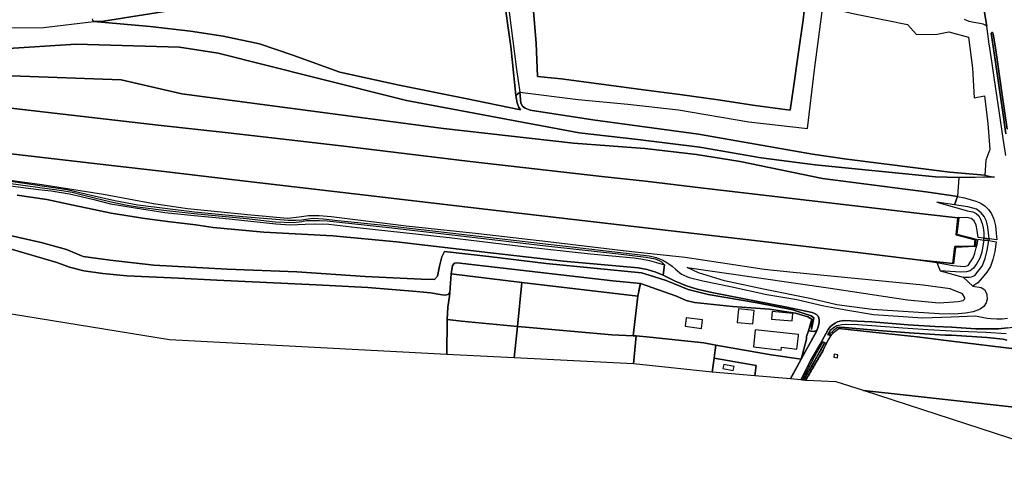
# Model space of a CAD drawing. Extents: x -26035517 to 31750492, y -9237385 to 8160032.
# Tile 3 of 256: x -24993862 to -24420780, y 3994363 to 4251746. Entities that reach past the tile are written whole.
import ezdxf

# ---------------------------------------------------------------- set-up
doc = ezdxf.new("R2010")
doc.units = 0
for name, pattern in [('CULTSCH', [3, 2, -1]), ('DOORGANG', [1000.1, 1000, -0.1]), ('TAL-VLAK', [1000.1, 1000, -0.1]), ('TERR_AFSCH', [1000.1, 1000, -0.1])]:
    doc.linetypes.add(name, pattern=pattern)
doc.layers.add('T-25', color=7, linetype='CONTINUOUS')

msp = doc.modelspace()

# ---------------------------------------------------------------- linework, layer by layer
at = {"layer": 'T-25'}
msp.add_polyline3d([(-24712423, 4267848, 4470), (-24708025, 4236104, 4578), (-24705543, 4211617, 4659), (-24705151, 4207680, 4686), (-24704365, 4203359, 4716), (-24703403, 4200773, 4707), (-24702278, 4199241, 4722), (-24734481, 4206014, 4638), (-24773001, 4213764, 4695), (-24807497, 4221296, 4683), (-24834893, 4231178, 4728), (-24854358, 4237737, 4386), (-24875438, 4242258, 4674), (-24894393, 4245037, 4680), (-24917989, 4247815, 4446), (-24950702, 4250769, 4262), (-24950702, 4250769, 4262), (-24944993, 4250951, 4368), (-24867806, 4263189, 4358)], dxfattribs=at)
at = {"layer": 'T-25', "color": 9}
for points in [[(-24710140, 4265415, 4083), (-24704707, 4222726, 4070), (-24702804, 4209705, 4134), (-24705151, 4207680, 4686), (-24705543, 4211617, 4659), (-24708025, 4236104, 4578), (-24712423, 4267848, 4470)], [(-24694788, 4256509, 3918), (-24693287, 4238074, 3874), (-24692510, 4218800, 3878), (-24678736, 4217357, 3818), (-24653867, 4214068, 3826), (-24630751, 4211000, 3773), (-24609542, 4208177, 3785), (-24587375, 4205158, 3773), (-24565727, 4201867, 3773), (-24545498, 4199223, 3983), (-24543683, 4211061, 3967), (-24540800, 4231535, 3987), (-24537880, 4251689, 3955), (-24536010, 4267076, 3939)], [(-24536010, 4267076, 3939), (-24537880, 4251689, 3955), (-24540800, 4231535, 3987), (-24543683, 4211061, 3967), (-24545498, 4199223, 3983), (-24565727, 4201867, 3773), (-24587375, 4205158, 3773), (-24609542, 4208177, 3785), (-24630751, 4211000, 3773), (-24653867, 4214068, 3826), (-24678736, 4217357, 3818), (-24692510, 4218800, 3878), (-24693287, 4238074, 3874), (-24694788, 4256509, 3918)], [(-24867806, 4263189, 4358), (-24944993, 4250951, 4368), (-24950702, 4250769, 4262), (-24950702, 4250769, 4262), (-24951299, 4251399, 4280), (-24951492, 4252162, 4283)], [(-24705151, 4207680, 4686), (-24702804, 4209705, 4134), (-24668847, 4205381, 3914), (-24639981, 4202536, 3781), (-24610424, 4199408, 3826), (-24569435, 4192287, 3818), (-24535341, 4188546, 4119), (-24531167, 4222665, 4052), (-24526787, 4256558, 4004), (-24522407, 4258364, 3987), (-24507976, 4255205, 3740), (-24488643, 4251346, 3627), (-24477042, 4248904, 3655), (-24471930, 4243088, 3801), (-24459859, 4243299, 4162), (-24453007, 4244778, 4373), (-24441702, 4241574, 4571), (-24439216, 4223617, 4523), (-24438290, 4206273, 4531), (-24432316, 4207512, 4725), (-24430285, 4191415, 4737), (-24429198, 4176362, 4600), (-24431556, 4170056, 4433), (-24432074, 4161379, 4243)], [(-24432636, 4258459, 4981), (-24431021, 4247765, 4936), (-24431021, 4247765, 4936), (-24431311, 4248183, 4948), (-24431952, 4248587, 4952), (-24433097, 4249087, 4908), (-24435057, 4249585, 4786), (-24438555, 4250157, 4697), (-24441249, 4250747, 4664), (-24442686, 4251235, 4587), (-24443904, 4251845, 4551)], [(-24419955, 4172713, 4959), (-24421471, 4182675, 4971), (-24423851, 4198774, 4956), (-24426537, 4216874, 4986), (-24428256, 4229013, 4965), (-24429699, 4238803, 4946), (-24430182, 4242233, 4940), (-24431021, 4247765, 4936), (-24432636, 4258459, 4981)], [(-24507976, 4255205, 3740), (-24488643, 4251346, 3627), (-24477042, 4248904, 3655), (-24471930, 4243088, 3801), (-24459859, 4243299, 4162), (-24453007, 4244778, 4373), (-24441702, 4241574, 4571), (-24439216, 4223617, 4523), (-24438290, 4206273, 4531), (-24432316, 4207512, 4725), (-24430285, 4191415, 4737), (-24429198, 4176362, 4600), (-24431556, 4170056, 4433), (-24432074, 4161379, 4243), (-24452470, 4163170, 3898), (-24512506, 4170565, 3785), (-24532345, 4173538, 4029), (-24598687, 4185112, 3984), (-24660357, 4193609, 3945), (-24696674, 4199213, 3933), (-24699740, 4200254, 3960), (-24701287, 4201479, 3990), (-24702138, 4203118, 3993), (-24702804, 4209705, 4134), (-24702804, 4209705, 4134), (-24668847, 4205381, 3914), (-24639981, 4202536, 3781), (-24610424, 4199408, 3826), (-24569435, 4192287, 3818), (-24535341, 4188546, 4119), (-24531167, 4222665, 4052), (-24526787, 4256558, 4004)], [(-24998809, 4247001, 4508), (-24979955, 4247302, 4557), (-24950702, 4250769, 4262), (-24917989, 4247815, 4446), (-24894393, 4245037, 4680), (-24875438, 4242258, 4674), (-24854358, 4237737, 4386), (-24834893, 4231178, 4728), (-24807497, 4221296, 4683), (-24773001, 4213764, 4695), (-24734481, 4206014, 4638), (-24702278, 4199241, 4722), (-24703403, 4200773, 4707), (-24704365, 4203359, 4716), (-24705151, 4207680, 4686), (-24702804, 4209705, 4134), (-24702138, 4203118, 3993), (-24701287, 4201479, 3990), (-24699740, 4200254, 3960), (-24696674, 4199213, 3933), (-24660357, 4193609, 3945), (-24598687, 4185112, 3984), (-24532345, 4173538, 4029), (-24512506, 4170565, 3785), (-24452470, 4163170, 3898), (-24432074, 4161379, 4243), (-24426486, 4160188, 4681), (-24432856, 4160089, 4681), (-24437764, 4159941, 4746), (-24447154, 4160060, 4896), (-24460754, 4160426, 5163), (-24530891, 4167416, 5844), (-24562264, 4171472, 6864), (-24598074, 4177556, 7710), (-24633994, 4182029, 8229), (-24668180, 4186017, 8277), (-24768656, 4204821, 8256), (-24822037, 4218098, 8793), (-24878428, 4232237, 13170), (-24900873, 4235849, 10725), (-24961026, 4237548, 7973), (-25046199, 4232083, 8141)], [(-24998809, 4247001, 4508), (-24979955, 4247302, 4557), (-24950702, 4250769, 4262), (-24917989, 4247815, 4446), (-24894393, 4245037, 4680), (-24875438, 4242258, 4674), (-24854358, 4237737, 4386), (-24834893, 4231178, 4728), (-24807497, 4221296, 4683), (-24773001, 4213764, 4695), (-24734481, 4206014, 4638), (-24702278, 4199241, 4722), (-24703403, 4200773, 4707), (-24704365, 4203359, 4716), (-24705151, 4207680, 4686), (-24702804, 4209705, 4134), (-24702138, 4203118, 3993), (-24701287, 4201479, 3990), (-24699740, 4200254, 3960), (-24696674, 4199213, 3933), (-24660357, 4193609, 3945), (-24598687, 4185112, 3984), (-24532345, 4173538, 4029), (-24512506, 4170565, 3785), (-24452470, 4163170, 3898), (-24432074, 4161379, 4243), (-24426486, 4160188, 4681), (-24432856, 4160089, 4681), (-24437764, 4159941, 4746), (-24447154, 4160060, 4896), (-24460754, 4160426, 5163), (-24530891, 4167416, 5844), (-24562264, 4171472, 6864), (-24598074, 4177556, 7710), (-24633994, 4182029, 8229), (-24668180, 4186017, 8277), (-24768656, 4204821, 8256), (-24822037, 4218098, 8793), (-24878428, 4232237, 13170), (-24900873, 4235849, 10725), (-24961026, 4237548, 7973), (-25046199, 4232083, 8141)], [(-24419955, 4172713, 4959), (-24421471, 4182675, 4971), (-24423851, 4198774, 4956), (-24426537, 4216874, 4986), (-24428256, 4229013, 4965), (-24429699, 4238803, 4946), (-24430182, 4242233, 4940), (-24431021, 4247765, 4936), (-24431311, 4248183, 4948), (-24431952, 4248587, 4952), (-24433097, 4249087, 4908), (-24435057, 4249585, 4786), (-24438555, 4250157, 4697), (-24441249, 4250747, 4664), (-24442686, 4251235, 4587), (-24443904, 4251845, 4551)], [(-24419826, 4185406, 4998), (-24421834, 4199197, 4983), (-24423796, 4212317, 4989), (-24426189, 4228479, 5001), (-24428418, 4243856, 5004), (-24428240, 4244173, 5004), (-24427955, 4244265, 5016), (-24427632, 4244241, 5016), (-24427513, 4244126, 5043), (-24427391, 4243896, 5073), (-24427278, 4243550, 5115), (-24425762, 4234125, 5106), (-24422210, 4209465, 5043), (-24419038, 4188147, 5115)], [(-24419038, 4188147, 5115), (-24422210, 4209465, 5043), (-24425762, 4234125, 5106), (-24427278, 4243550, 5115), (-24427391, 4243896, 5073), (-24427513, 4244126, 5043), (-24427632, 4244241, 5016), (-24427955, 4244265, 5016), (-24428240, 4244173, 5004), (-24428418, 4243856, 5004), (-24426189, 4228479, 5001), (-24423796, 4212317, 4989), (-24421834, 4199197, 4983), (-24419826, 4185406, 4998)], [(-25046199, 4232083, 8141), (-24961026, 4237548, 7973), (-24900873, 4235849, 10725), (-24878428, 4232237, 13170), (-24822037, 4218098, 8793), (-24768656, 4204821, 8256), (-24668180, 4186017, 8277), (-24633994, 4182029, 8229), (-24598074, 4177556, 7710), (-24562264, 4171472, 6864), (-24530891, 4167416, 5844), (-24460754, 4160426, 5163), (-24447154, 4160060, 4896), (-24447154, 4160060, 4896), (-24448064, 4148994, 4794), (-24451720, 4149490, 4924), (-24466448, 4151594, 5281), (-24526616, 4159493, 5667), (-24574479, 4169383, 6816), (-24599995, 4173272, 7710), (-24630002, 4176843, 8229), (-24671544, 4179949, 8070), (-24747168, 4188563, 8103), (-24899556, 4208656, 6072), (-24934830, 4216736, 7907), (-24998597, 4219174, 8003)], [(-24998597, 4219174, 8003), (-24934830, 4216736, 7907), (-24899556, 4208656, 6072), (-24747168, 4188563, 8103), (-24671544, 4179949, 8070), (-24630002, 4176843, 8229), (-24599995, 4173272, 7710), (-24574479, 4169383, 6816), (-24526616, 4159493, 5667), (-24466448, 4151594, 5281), (-24451720, 4149490, 4924), (-24448064, 4148994, 4794), (-24449782, 4144175, 2662), (-24460008, 4145582, 2589), (-24442184, 4140625, 2552), (-24439188, 4139999, 2556), (-24437173, 4138975, 2552), (-24435636, 4137624, 2487), (-24434624, 4135832, 2410), (-24433744, 4133324, 2382), (-24433175, 4130784, 2382), (-24432791, 4127996, 2410), (-24432618, 4124631, 2333), (-24432618, 4124631, 2333), (-24435902, 4125050, 712), (-24436578, 4129079, 687), (-24437200, 4132239, 679), (-24438344, 4134763, 651), (-24440108, 4136175, 631), (-24442866, 4136742, 558), (-24447327, 4136490, 412), (-24447761, 4136578, 412), (-24466747, 4138634, 262), (-24496173, 4142239, 225), (-24595956, 4153786, -141), (-24629641, 4157773, 118), (-24655062, 4160468, 61), (-24731696, 4169359, -68), (-24803451, 4178023, 263), (-24852158, 4183666, 174), (-24874194, 4186171, 174), (-24913325, 4190337, 174), (-24963761, 4196192, 210), (-25051190, 4206353, 275)], [(-24998597, 4219174, 8003), (-24934830, 4216736, 7907), (-24899556, 4208656, 6072), (-24747168, 4188563, 8103), (-24671544, 4179949, 8070), (-24630002, 4176843, 8229), (-24599995, 4173272, 7710), (-24574479, 4169383, 6816), (-24526616, 4159493, 5667), (-24466448, 4151594, 5281), (-24451720, 4149490, 4924), (-24448064, 4148994, 4794), (-24449782, 4144175, 2662), (-24460008, 4145582, 2589), (-24442184, 4140625, 2552), (-24439188, 4139999, 2556), (-24437173, 4138975, 2552), (-24435636, 4137624, 2487), (-24434624, 4135832, 2410), (-24433744, 4133324, 2382), (-24433175, 4130784, 2382), (-24432791, 4127996, 2410), (-24432618, 4124631, 2333), (-24432618, 4124631, 2333), (-24435902, 4125050, 712), (-24436578, 4129079, 687), (-24437200, 4132239, 679), (-24438344, 4134763, 651), (-24440108, 4136175, 631), (-24442866, 4136742, 558), (-24447327, 4136490, 412), (-24447761, 4136578, 412), (-24466747, 4138634, 262), (-24496173, 4142239, 225), (-24595956, 4153786, -141), (-24629641, 4157773, 118), (-24655062, 4160468, 61), (-24731696, 4169359, -68), (-24803451, 4178023, 263), (-24852158, 4183666, 174), (-24874194, 4186171, 174), (-24913325, 4190337, 174), (-24963761, 4196192, 210), (-25051190, 4206353, 275)], [(-25000566, 4173964, 279), (-24938599, 4166819, 102), (-24913035, 4163825, 102), (-24865665, 4158321, 106), (-24799276, 4150541, 134), (-24701560, 4139138, 134), (-24506017, 4116321, 138), (-24471393, 4112094, 104), (-24450735, 4109937, 404), (-24449600, 4119772, 404), (-24438175, 4120114, 416), (-24437677, 4123738, 436), (-24448826, 4126617, 412), (-24447761, 4136578, 412), (-24466747, 4138634, 262), (-24496173, 4142239, 225), (-24595956, 4153786, -141), (-24629641, 4157773, 118), (-24655062, 4160468, 61), (-24731696, 4169359, -68), (-24803451, 4178023, 263), (-24852158, 4183666, 174), (-24874194, 4186171, 174), (-24913325, 4190337, 174), (-24963761, 4196192, 210), (-25051190, 4206353, 275)], [(-25051190, 4206353, 275), (-24963761, 4196192, 210), (-24913325, 4190337, 174), (-24874194, 4186171, 174), (-24852158, 4183666, 174), (-24803451, 4178023, 263), (-24731696, 4169359, -68), (-24655062, 4160468, 61), (-24629641, 4157773, 118), (-24595956, 4153786, -141), (-24496173, 4142239, 225), (-24466747, 4138634, 262), (-24447761, 4136578, 412), (-24448826, 4126617, 412), (-24437677, 4123738, 436), (-24438175, 4120114, 416), (-24449600, 4119772, 404), (-24450735, 4109937, 404), (-24471393, 4112094, 104), (-24471393, 4112094, 104), (-24506017, 4116321, 138), (-24701560, 4139138, 134), (-24799276, 4150541, 134), (-24865665, 4158321, 106), (-24913035, 4163825, 102), (-24938599, 4166819, 102), (-25000566, 4173964, 279)], [(-25000566, 4173964, 279), (-24938599, 4166819, 102), (-24913035, 4163825, 102), (-24865665, 4158321, 106), (-24799276, 4150541, 134), (-24701560, 4139138, 134), (-24506017, 4116321, 138), (-24471393, 4112094, 104), (-24460066, 4110574, 104), (-24450657, 4108756, 631), (-24444224, 4108229, 712), (-24441824, 4108751, 687), (-24440374, 4110950, 708), (-24438942, 4113310, 667), (-24437968, 4115927, 667), (-24437107, 4119015, 623), (-24436553, 4121091, 554), (-24436061, 4124098, 712), (-24432754, 4123611, 2341), (-24433234, 4120227, 2358), (-24433924, 4116632, 2358), (-24435096, 4113033, 2277), (-24436714, 4109979, 2256), (-24438661, 4107260, 2204), (-24440705, 4105763, 2256), (-24442798, 4105063, 2297), (-24446196, 4104921, 2289), (-24458119, 4105713, 2256), (-24444739, 4101987, 2698), (-24441194, 4102029, 2714), (-24439884, 4102226, 2702), (-24438025, 4103083, 2666), (-24435952, 4105539, 2601), (-24433764, 4108337, 2613), (-24431832, 4112974, 2524), (-24430668, 4117762, 2491), (-24429744, 4123335, 2601), (-24425435, 4122659, 4681), (-24426247, 4116920, 4587), (-24427415, 4112237, 4592), (-24428900, 4108252, 4547), (-24431005, 4105023, 4527), (-24433757, 4101561, 4652), (-24436228, 4098638, 4762), (-24439053, 4096803, 4786), (-24439053, 4096803, 4786), (-24434209, 4095955, 4835), (-24432079, 4094692, 4835), (-24431021, 4091888, 4835), (-24430834, 4089169, 4847), (-24431350, 4087135, 4887), (-24432786, 4085002, 4964), (-24434856, 4083442, 4960), (-24438881, 4081895, 4928), (-24443447, 4081132, 4904), (-24449756, 4080536, 4948), (-24458644, 4080778, 5070), (-24497707, 4083315, 5001), (-24518176, 4085843, 4849), (-24532990, 4089447, 4743), (-24560922, 4094950, 5607), (-24583671, 4099943, 6648), (-24598813, 4104469, 7068), (-24605387, 4107656, 7305), (-24522011, 4095689, 6957), (-24477085, 4088928, 7203), (-24458720, 4087060, 7173), (-24447694, 4087870, 7062), (-24444743, 4088411, 6990), (-24443791, 4089387, 6966), (-24443672, 4090087, 6960), (-24445047, 4092285, 6903), (-24452278, 4095250, 6903), (-24468036, 4097283, 6876), (-24543729, 4104753, 6897), (-24560570, 4106549, 6897), (-24586051, 4110435, 6687), (-24606554, 4113379, 6993), (-24639360, 4116866, 7038), (-24686427, 4122659, 7017), (-24726846, 4127166, 7008), (-24768995, 4131693, 7002), (-24812660, 4137034, 6975), (-24819571, 4137653, 6948), (-24825722, 4137685, 6957), (-24831293, 4136970, 6945), (-24837997, 4136130, 6921), (-24861280, 4138195, 6921), (-24896238, 4141766, 6917), (-24915936, 4144742, 6755), (-24945037, 4150019, 6800), (-24980926, 4155641, 6818), (-25009717, 4159588, 6818)], [(-25000566, 4173964, 279), (-24938599, 4166819, 102), (-24913035, 4163825, 102), (-24865665, 4158321, 106), (-24799276, 4150541, 134), (-24701560, 4139138, 134), (-24506017, 4116321, 138), (-24471393, 4112094, 104), (-24460066, 4110574, 104), (-24458119, 4105713, 2256), (-24444739, 4101987, 2698), (-24439053, 4096803, 4786), (-24439053, 4096803, 4786), (-24434209, 4095955, 4835), (-24432079, 4094692, 4835), (-24431021, 4091888, 4835), (-24430834, 4089169, 4847), (-24431350, 4087135, 4887), (-24432786, 4085002, 4964), (-24434856, 4083442, 4960), (-24438881, 4081895, 4928), (-24443447, 4081132, 4904), (-24449756, 4080536, 4948), (-24458644, 4080778, 5070), (-24497707, 4083315, 5001), (-24518176, 4085843, 4849), (-24532990, 4089447, 4743), (-24560922, 4094950, 5607), (-24583671, 4099943, 6648), (-24598813, 4104469, 7068), (-24605387, 4107656, 7305), (-24522011, 4095689, 6957), (-24477085, 4088928, 7203), (-24458720, 4087060, 7173), (-24447694, 4087870, 7062), (-24444743, 4088411, 6990), (-24443791, 4089387, 6966), (-24443672, 4090087, 6960), (-24445047, 4092285, 6903), (-24452278, 4095250, 6903), (-24468036, 4097283, 6876), (-24543729, 4104753, 6897), (-24560570, 4106549, 6897), (-24586051, 4110435, 6687), (-24606554, 4113379, 6993), (-24639360, 4116866, 7038), (-24686427, 4122659, 7017), (-24726846, 4127166, 7008), (-24768995, 4131693, 7002), (-24812660, 4137034, 6975), (-24819571, 4137653, 6948), (-24825722, 4137685, 6957), (-24831293, 4136970, 6945), (-24837997, 4136130, 6921), (-24861280, 4138195, 6921), (-24896238, 4141766, 6917), (-24915936, 4144742, 6755), (-24945037, 4150019, 6800), (-24980926, 4155641, 6818), (-25009717, 4159588, 6818)], [(-25015046, 4157269, 7109), (-24993402, 4154368, 7049), (-24983009, 4153096, 7106), (-24975568, 4152194, 7097), (-24964818, 4150448, 6962), (-24958103, 4148992, 6896), (-24950761, 4147094, 6878), (-24941084, 4144731, 6887), (-24926691, 4142256, 6917), (-24909351, 4139637, 7007), (-24892301, 4137820, 6968), (-24875650, 4136331, 7068), (-24844710, 4133096, 7176), (-24836285, 4132412, 7236), (-24827769, 4132933, 7281), (-24821711, 4133112, 7281), (-24814002, 4132803, 7275), (-24797435, 4130997, 7305), (-24743819, 4125074, 7317), (-24700668, 4119770, 7305), (-24661604, 4115669, 7320), (-24636489, 4113286, 7302), (-24632397, 4112709, 7287), (-24627303, 4111660, 7251), (-24623128, 4110557, 7215), (-24618579, 4109156, 7161), (-24619275, 4103267, 7047)], [(-25015046, 4157269, 7109), (-24993402, 4154368, 7049), (-24983009, 4153096, 7106), (-24975568, 4152194, 7097), (-24964818, 4150448, 6962), (-24958103, 4148992, 6896), (-24950761, 4147094, 6878), (-24941084, 4144731, 6887), (-24926691, 4142256, 6917), (-24909351, 4139637, 7007), (-24892301, 4137820, 6968), (-24875650, 4136331, 7068), (-24844710, 4133096, 7176), (-24836285, 4132412, 7236), (-24827769, 4132933, 7281), (-24821711, 4133112, 7281), (-24814002, 4132803, 7275), (-24797435, 4130997, 7305), (-24743819, 4125074, 7317), (-24700668, 4119770, 7305), (-24661604, 4115669, 7320), (-24636489, 4113286, 7302), (-24632397, 4112709, 7287), (-24627303, 4111660, 7251), (-24623128, 4110557, 7215), (-24618579, 4109156, 7161), (-24619275, 4103267, 7047), (-24619275, 4103267, 7047), (-24623598, 4104970, 7170), (-24628671, 4106497, 7218), (-24633891, 4107413, 7257), (-24677364, 4111279, 7242), (-24719832, 4116110, 7215), (-24774584, 4122664, 7290), (-24811646, 4126132, 7269), (-24851809, 4128265, 7140), (-24881269, 4130899, 7113), (-24891306, 4132473, 6908), (-24906211, 4134205, 6965), (-24921020, 4136128, 7076), (-24940629, 4139201, 7034), (-24965430, 4144421, 7070), (-24977981, 4147236, 7100), (-24995427, 4149724, 7166)], [(-24618579, 4109156, 7161), (-24619280, 4110048, 7140), (-24620129, 4110778, 7143), (-24621434, 4111559, 7119), (-24623710, 4112479, 7095), (-24629395, 4113499, 7068), (-24645273, 4115418, 7035), (-24689293, 4120227, 7014), (-24735308, 4125632, 7047), (-24777265, 4130547, 7023), (-24814856, 4134588, 7101), (-24819606, 4134799, 7095), (-24824130, 4134777, 7074), (-24827136, 4134686, 7038), (-24829570, 4134164, 6999), (-24834517, 4133561, 6966), (-24845209, 4134088, 6927), (-24861836, 4135880, 6900), (-24892243, 4138760, 6845), (-24910030, 4140832, 6800), (-24925368, 4142766, 6674), (-24931212, 4143787, 6689), (-24940717, 4145544, 6707), (-24950360, 4147936, 6758), (-24957377, 4149731, 6803), (-24963332, 4151237, 6872), (-24967961, 4152014, 6899), (-25004740, 4157057, 6843)], [(-24418975, 4072470, 5001), (-24424088, 4071920, 4977), (-24437359, 4071972, 4917), (-24451608, 4072971, 4966), (-24460927, 4073371, 4960), (-24476654, 4074329, 4956), (-24497820, 4076002, 4916), (-24506425, 4076370, 4563), (-24513671, 4076741, 4405), (-24515229, 4076635, 4336), (-24516594, 4076396, 4304), (-24517800, 4076021, 4255), (-24519313, 4075316, 4194), (-24520733, 4074356, 4190), (-24521973, 4073335, 4158), (-24523258, 4071549, 4105), (-24528024, 4062975, 3866), (-24533323, 4053737, 3837), (-24539267, 4042237, 3374), (-24545273, 4042818, 3714), (-24538967, 4054298, 3891), (-24536627, 4058558, 3969), (-24530362, 4070002, 4164), (-24529959, 4070928, 4197), (-24529036, 4073049, 4245), (-24528499, 4075611, 4305), (-24528455, 4076814, 4389), (-24528744, 4078312, 4479), (-24529197, 4079272, 4557), (-24530105, 4080327, 4581), (-24531185, 4080892, 4623), (-24532667, 4081385, 4668), (-24547354, 4084644, 4995), (-24591039, 4093139, 6765), (-24599492, 4094995, 6876), (-24605800, 4096891, 6921), (-24612329, 4099716, 6993), (-24619275, 4103267, 7047), (-24618579, 4109156, 7161), (-24619280, 4110048, 7140), (-24620129, 4110778, 7143), (-24621434, 4111559, 7119), (-24623710, 4112479, 7095), (-24629395, 4113499, 7068), (-24645273, 4115418, 7035), (-24689293, 4120227, 7014), (-24735308, 4125632, 7047), (-24777265, 4130547, 7023), (-24814856, 4134588, 7101), (-24819606, 4134799, 7095), (-24824130, 4134777, 7074), (-24827136, 4134686, 7038), (-24829570, 4134164, 6999), (-24834517, 4133561, 6966), (-24845209, 4134088, 6927), (-24861836, 4135880, 6900), (-24892243, 4138760, 6845), (-24910030, 4140832, 6800), (-24925368, 4142766, 6674), (-24931212, 4143787, 6689), (-24940717, 4145544, 6707), (-24950360, 4147936, 6758), (-24957377, 4149731, 6803), (-24963332, 4151237, 6872), (-24967961, 4152014, 6899), (-25004740, 4157057, 6843)], [(-25004454, 4158626, 6843), (-24966196, 4152913, 6832), (-24962178, 4152068, 6827), (-24952345, 4149636, 6725), (-24938449, 4146661, 6665), (-24925195, 4144003, 6743), (-24892150, 4140018, 6803), (-24864026, 4137311, 6894), (-24837632, 4135159, 7014), (-24833177, 4135124, 7029), (-24829893, 4135452, 7047), (-24826033, 4135999, 7047), (-24822964, 4136252, 7047), (-24817072, 4135854, 7044), (-24808715, 4134993, 7038), (-24783646, 4132452, 7032), (-24736659, 4127044, 7047), (-24657499, 4117937, 7068), (-24627513, 4114420, 7212), (-24623481, 4113545, 7221), (-24619627, 4111961, 7227), (-24617126, 4110609, 7218), (-24614169, 4108346, 7173), (-24611885, 4106457, 7230), (-24608598, 4103763, 7107), (-24604236, 4101873, 7128), (-24596219, 4099844, 6861), (-24580063, 4096568, 6390), (-24559016, 4091881, 5493), (-24541469, 4088950, 4956), (-24525896, 4085351, 4728), (-24512951, 4082951, 4701), (-24497004, 4080374, 4936), (-24468121, 4078317, 5009), (-24451658, 4078878, 5037), (-24437739, 4079546, 4986), (-24436574, 4079360, 4989), (-24430809, 4078208, 4995), (-24428677, 4077945, 5028), (-24425090, 4077727, 5043), (-24422095, 4077871, 5049), (-24418830, 4078186, 5046)], [(-25004454, 4158626, 6843), (-24966196, 4152913, 6832), (-24962178, 4152068, 6827), (-24952345, 4149636, 6725), (-24938449, 4146661, 6665), (-24925195, 4144003, 6743), (-24892150, 4140018, 6803), (-24864026, 4137311, 6894), (-24837632, 4135159, 7014), (-24833177, 4135124, 7029), (-24829893, 4135452, 7047), (-24826033, 4135999, 7047), (-24822964, 4136252, 7047), (-24817072, 4135854, 7044), (-24808715, 4134993, 7038), (-24783646, 4132452, 7032), (-24736659, 4127044, 7047), (-24657499, 4117937, 7068), (-24627513, 4114420, 7212), (-24623481, 4113545, 7221), (-24619627, 4111961, 7227), (-24617126, 4110609, 7218), (-24614169, 4108346, 7173), (-24611885, 4106457, 7230), (-24608598, 4103763, 7107), (-24604236, 4101873, 7128), (-24596219, 4099844, 6861), (-24580063, 4096568, 6390), (-24559016, 4091881, 5493), (-24541469, 4088950, 4956), (-24525896, 4085351, 4728), (-24512951, 4082951, 4701), (-24497004, 4080374, 4936), (-24468121, 4078317, 5009), (-24451658, 4078878, 5037), (-24437739, 4079546, 4986), (-24436574, 4079360, 4989), (-24430809, 4078208, 4995), (-24428677, 4077945, 5028), (-24425090, 4077727, 5043), (-24422095, 4077871, 5049), (-24418830, 4078186, 5046)], [(-24447154, 4160060, 4896), (-24448064, 4148994, 4794), (-24449782, 4144175, 2662)], [(-24995427, 4149724, 7166), (-24977981, 4147236, 7100), (-24965430, 4144421, 7070), (-24940629, 4139201, 7034), (-24921020, 4136128, 7076), (-24906211, 4134205, 6965), (-24891306, 4132473, 6908), (-24881269, 4130899, 7113), (-24851809, 4128265, 7140), (-24811646, 4126132, 7269), (-24774584, 4122664, 7290), (-24719832, 4116110, 7215), (-24677364, 4111279, 7242), (-24633891, 4107413, 7257), (-24628671, 4106497, 7218), (-24623598, 4104970, 7170), (-24619275, 4103267, 7047), (-24612329, 4099716, 6993), (-24605800, 4096891, 6921), (-24599492, 4094995, 6876), (-24591039, 4093139, 6765), (-24547354, 4084644, 4995), (-24532667, 4081385, 4668), (-24531185, 4080892, 4623), (-24530105, 4080327, 4581), (-24529197, 4079272, 4557), (-24528744, 4078312, 4479), (-24528455, 4076814, 4389), (-24528499, 4075611, 4305), (-24529036, 4073049, 4245), (-24529959, 4070928, 4197), (-24531011, 4070695, 4143), (-24532032, 4070488, 4074), (-24534738, 4070824, 3918), (-24534270, 4072245, 4623), (-24532899, 4077569, 3402), (-24533066, 4071634, 3692), (-24531704, 4078282, 4342), (-24533148, 4079628, 4342), (-24543925, 4082988, 4338), (-24564671, 4087002, 5201), (-24593087, 4091908, 6663), (-24604699, 4094834, 6884), (-24617659, 4100059, 6868), (-24627532, 4103250, 7057), (-24632043, 4104529, 7248), (-24687447, 4110066, 7182), (-24720728, 4114064, 7082), (-24746643, 4116973, 7223), (-24748173, 4113897, 7469), (-24749546, 4108469, 7513), (-24750731, 4102669, 7574), (-24752342, 4100700, 7663), (-24760157, 4100882, 7848), (-24792821, 4102350, 8074), (-24832547, 4105196, 8098), (-24873010, 4106629, 7933), (-24915882, 4109032, 7941), (-24941160, 4111901, 8246), (-24956842, 4114023, 8230), (-24966601, 4118143, 8202), (-24981362, 4122226, 8190), (-25007281, 4127939, 8182)], [(-24995427, 4149724, 7166), (-24977981, 4147236, 7100), (-24965430, 4144421, 7070), (-24940629, 4139201, 7034), (-24921020, 4136128, 7076), (-24906211, 4134205, 6965), (-24891306, 4132473, 6908), (-24881269, 4130899, 7113), (-24851809, 4128265, 7140), (-24811646, 4126132, 7269), (-24774584, 4122664, 7290), (-24719832, 4116110, 7215), (-24677364, 4111279, 7242), (-24633891, 4107413, 7257), (-24628671, 4106497, 7218), (-24623598, 4104970, 7170), (-24619275, 4103267, 7047), (-24612329, 4099716, 6993), (-24605800, 4096891, 6921), (-24599492, 4094995, 6876), (-24591039, 4093139, 6765), (-24547354, 4084644, 4995), (-24532667, 4081385, 4668), (-24531185, 4080892, 4623), (-24530105, 4080327, 4581), (-24529197, 4079272, 4557), (-24528744, 4078312, 4479), (-24528455, 4076814, 4389), (-24528499, 4075611, 4305), (-24529036, 4073049, 4245), (-24529959, 4070928, 4197)], [(-24447761, 4136578, 412), (-24447327, 4136490, 412), (-24448347, 4126998, 396), (-24437200, 4124075, 469), (-24437768, 4119791, 428), (-24449253, 4119352, 375), (-24450307, 4109789, 432), (-24450735, 4109937, 404)], [(-25007281, 4127939, 8182), (-24981362, 4122226, 8190), (-24966601, 4118143, 8202), (-24956842, 4114023, 8230), (-24941160, 4111901, 8246), (-24915882, 4109032, 7941), (-24873010, 4106629, 7933), (-24832547, 4105196, 8098), (-24792821, 4102350, 8074), (-24760157, 4100882, 7848), (-24752342, 4100700, 7663), (-24750731, 4102669, 7574), (-24749546, 4108469, 7513), (-24748173, 4113897, 7469), (-24746643, 4116973, 7223), (-24720728, 4114064, 7082), (-24687447, 4110066, 7182), (-24632043, 4104529, 7248), (-24627532, 4103250, 7057), (-24617659, 4100059, 6868), (-24604699, 4094834, 6884), (-24593087, 4091908, 6663), (-24564671, 4087002, 5201), (-24543925, 4082988, 4338), (-24533148, 4079628, 4342), (-24531704, 4078282, 4342), (-24533066, 4071634, 3692), (-24532899, 4077569, 3402), (-24535126, 4078886, 3386), (-24542308, 4081183, 3458), (-24557465, 4083483, 3705), (-24565341, 4084005, 3725), (-24578892, 4084907, 3757), (-24601008, 4087258, 3955), (-24605999, 4088486, 4164), (-24611528, 4090996, 3886), (-24632573, 4098427, 4329), (-24648561, 4099864, 4156), (-24727599, 4108942, 4096), (-24739211, 4110337, 4482), (-24740827, 4110208, 4482), (-24741972, 4108881, 4488), (-24742784, 4103935, 4431), (-24743577, 4093168, 4617), (-24744309, 4092217, 4626), (-24745204, 4091781, 4650), (-24746546, 4091638, 4656), (-24749186, 4091908, 4623), (-24754748, 4092898, 4656), (-24762895, 4093641, 4683), (-24791197, 4096055, 4564), (-24821288, 4097532, 4576), (-24879026, 4100300, 4604), (-24901462, 4101419, 4556), (-24931490, 4102707, 4613), (-24945393, 4104184, 4698), (-24956451, 4105782, 4698), (-24964849, 4107878, 4698), (-24972295, 4110597, 4698), (-25002739, 4119384, 4742)], [(-25007281, 4127939, 8182), (-24981362, 4122226, 8190), (-24966601, 4118143, 8202), (-24956842, 4114023, 8230), (-24941160, 4111901, 8246), (-24915882, 4109032, 7941), (-24873010, 4106629, 7933), (-24832547, 4105196, 8098), (-24792821, 4102350, 8074), (-24760157, 4100882, 7848), (-24752342, 4100700, 7663), (-24750731, 4102669, 7574), (-24749546, 4108469, 7513), (-24748173, 4113897, 7469), (-24746643, 4116973, 7223), (-24720728, 4114064, 7082), (-24687447, 4110066, 7182), (-24632043, 4104529, 7248), (-24627532, 4103250, 7057), (-24617659, 4100059, 6868), (-24604699, 4094834, 6884), (-24593087, 4091908, 6663), (-24564671, 4087002, 5201), (-24543925, 4082988, 4338), (-24533148, 4079628, 4342), (-24531704, 4078282, 4342), (-24533066, 4071634, 3692), (-24532899, 4077569, 3402), (-24535126, 4078886, 3386), (-24542308, 4081183, 3458), (-24557465, 4083483, 3705), (-24565341, 4084005, 3725), (-24578892, 4084907, 3757), (-24601008, 4087258, 3955), (-24605999, 4088486, 4164), (-24611528, 4090996, 3886), (-24632573, 4098427, 4329), (-24648561, 4099864, 4156), (-24727599, 4108942, 4096), (-24739211, 4110337, 4482), (-24740827, 4110208, 4482), (-24741972, 4108881, 4488), (-24742784, 4103935, 4431), (-24743577, 4093168, 4617), (-24744309, 4092217, 4626), (-24745204, 4091781, 4650), (-24746546, 4091638, 4656), (-24749186, 4091908, 4623), (-24754748, 4092898, 4656), (-24762895, 4093641, 4683), (-24791197, 4096055, 4564), (-24821288, 4097532, 4576), (-24879026, 4100300, 4604), (-24901462, 4101419, 4556), (-24931490, 4102707, 4613), (-24945393, 4104184, 4698), (-24956451, 4105782, 4698), (-24964849, 4107878, 4698), (-24972295, 4110597, 4698), (-25002739, 4119384, 4742)], [(-24432754, 4123611, 2341), (-24429744, 4123335, 2601)], [(-24429611, 4124327, 2601), (-24432618, 4124631, 2333)], [(-25002739, 4119384, 4742), (-24972295, 4110597, 4698), (-24964849, 4107878, 4698), (-24956451, 4105782, 4698), (-24945393, 4104184, 4698), (-24931490, 4102707, 4613), (-24901462, 4101419, 4556), (-24879026, 4100300, 4604), (-24821288, 4097532, 4576), (-24791197, 4096055, 4564), (-24762895, 4093641, 4683), (-24754748, 4092898, 4656), (-24749186, 4091908, 4623), (-24746546, 4091638, 4656), (-24745204, 4091781, 4650), (-24744309, 4092217, 4626), (-24743577, 4093168, 4617), (-24743740, 4090947, 4587), (-24744722, 4084490, 4644), (-24745109, 4077398, 4455), (-24745263, 4057133, 4249), (-24906651, 4065550, 4592), (-25158972, 4106543, 5400)], [(-24460066, 4110574, 104), (-24458119, 4105713, 2256)], [(-24444739, 4101987, 2698), (-24439053, 4096803, 4786)], [(-24539267, 4042237, 3374), (-24533323, 4053737, 3837), (-24528024, 4062975, 3866), (-24523258, 4071549, 4105), (-24521973, 4073335, 4158), (-24520733, 4074356, 4190), (-24519313, 4075316, 4194), (-24517800, 4076021, 4255), (-24516594, 4076396, 4304), (-24515229, 4076635, 4336), (-24513671, 4076741, 4405), (-24506425, 4076370, 4563), (-24497820, 4076002, 4916), (-24476654, 4074329, 4956), (-24460927, 4073371, 4960), (-24451608, 4072971, 4966), (-24437359, 4071972, 4917), (-24424088, 4071920, 4977), (-24418975, 4072470, 5001), (-24414472, 4073123, 5079)], [(-24419384, 4065452, 3795), (-24421415, 4065960, 3789), (-24430868, 4066982, 3789), (-24451522, 4068210, 3700), (-24455185, 4068384, 3687), (-24476061, 4069737, 3692), (-24493965, 4070957, 3748), (-24513531, 4072807, 3574), (-24516894, 4072889, 3614), (-24517946, 4072708, 3505), (-24519985, 4071296, 3469), (-24522476, 4068875, 3469), (-24521725, 4067985, 4032), (-24521725, 4067985, 4032), (-24523503, 4068572, 3963), (-24521684, 4071472, 4008), (-24520144, 4072774, 4032), (-24518281, 4073834, 4113), (-24515300, 4074543, 4210), (-24512649, 4074706, 4340), (-24506080, 4074518, 4514), (-24495196, 4073718, 4742), (-24479812, 4072599, 4883), (-24465355, 4071632, 4875), (-24451571, 4070902, 4882), (-24431437, 4069997, 5070), (-24419689, 4069334, 5136)], [(-24413345, 4060144, 3882), (-24451462, 4064874, 3878), (-24451492, 4064878, 3878), (-24471416, 4067334, 3825), (-24497344, 4070045, 3829), (-24517156, 4072164, 3716), (-24517156, 4072164, 3716), (-24516894, 4072889, 3614), (-24513531, 4072807, 3574), (-24493965, 4070957, 3748), (-24476061, 4069737, 3692), (-24455185, 4068384, 3687), (-24451522, 4068210, 3700), (-24430868, 4066982, 3789), (-24421415, 4065960, 3789), (-24419384, 4065452, 3795)], [(-24374610, 3994363, 3771), (-24502642, 4036028, 3939), (-24484840, 4034217, 4065), (-24401124, 4024839, 4070)]]:
    msp.add_polyline3d(points, dxfattribs=at)
for points in [[(-24425227, 4123710, 4681), (-24429611, 4124327, 2601), (-24429917, 4127779, 2540), (-24430308, 4131009, 2516), (-24431164, 4134507, 2540), (-24432539, 4137221, 2569), (-24434311, 4139513, 2674), (-24437010, 4141587, 2755), (-24441957, 4142874, 2706), (-24449782, 4144175, 2662), (-24448064, 4148994, 4794), (-24443970, 4148223, 4669), (-24437358, 4146223, 4575), (-24434408, 4144966, 4539), (-24431952, 4143365, 4527), (-24429907, 4141425, 4523), (-24428239, 4138809, 4567), (-24426874, 4135660, 4608), (-24425997, 4131935, 4616), (-24425586, 4127635, 4652), (-24425227, 4123710, 4681)], [(-24447761, 4136578, 412), (-24447327, 4136490, 412), (-24448347, 4126998, 396), (-24437200, 4124075, 469), (-24437768, 4119791, 428), (-24449253, 4119352, 375), (-24450307, 4109789, 432), (-24450735, 4109937, 404), (-24449600, 4119772, 404), (-24438175, 4120114, 416), (-24437677, 4123738, 436), (-24448826, 4126617, 412), (-24447761, 4136578, 412)], [(-24432618, 4124631, 2333), (-24429611, 4124327, 2601), (-24429744, 4123335, 2601), (-24432754, 4123611, 2341), (-24432618, 4124631, 2333)], [(-24536454, 4041961, 3487), (-24526144, 4059546, 3648), (-24524361, 4063550, 3749), (-24523797, 4064278, 3769), (-24521725, 4067985, 4032), (-24520126, 4069918, 4000), (-24517156, 4072164, 3716), (-24497344, 4070045, 3829), (-24471416, 4067334, 3825), (-24451492, 4064878, 3878), (-24451462, 4064874, 3878), (-24413345, 4060144, 3882), (-24409158, 4052077, 4140), (-24401124, 4024839, 4070), (-24484840, 4034217, 4065), (-24502642, 4036028, 3939), (-24518662, 4041242, 3622), (-24536092, 4042001, 3574), (-24536454, 4041961, 3487)]]:
    msp.add_polyline3d(points, close=True, dxfattribs=at)
at = {"layer": 'T-25'}
for points in [[(-24701688, 4098851, 4476), (-24742784, 4103935, 4431), (-24741972, 4108881, 4488), (-24740827, 4110208, 4482), (-24739211, 4110337, 4482), (-24727599, 4108942, 4096), (-24648561, 4099864, 4156), (-24632573, 4098427, 4329), (-24634130, 4091009, 4497), (-24701688, 4098851, 4476)], [(-24745109, 4077398, 4455), (-24744722, 4084490, 4644), (-24743740, 4090947, 4587), (-24743577, 4093168, 4617), (-24742784, 4103935, 4431), (-24701688, 4098851, 4476), (-24704043, 4073324, 4416), (-24736681, 4076411, 4273), (-24745109, 4077398, 4455)], [(-24704043, 4073324, 4416), (-24701688, 4098851, 4476), (-24634130, 4091009, 4497), (-24636763, 4067934, 4311), (-24649160, 4068506, 4043), (-24668854, 4070299, 4201), (-24699556, 4072900, 4221), (-24704043, 4073324, 4416)], [(-24636763, 4067934, 4311), (-24634130, 4091009, 4497), (-24632573, 4098427, 4329), (-24611528, 4090996, 3886), (-24605999, 4088486, 4164), (-24601008, 4087258, 3955), (-24578892, 4084907, 3757), (-24565341, 4084005, 3725), (-24557465, 4083483, 3705), (-24542308, 4081183, 3458), (-24535126, 4078886, 3386), (-24532899, 4077569, 3402), (-24534270, 4072245, 4623), (-24534738, 4070824, 3918), (-24535842, 4067469, 4491), (-24535946, 4065968, 4530), (-24538967, 4054298, 3891), (-24556548, 4056852, 3837), (-24588751, 4062426, 3785), (-24595642, 4063814, 3737), (-24627110, 4067142, 3773), (-24635053, 4067855, 3898), (-24636763, 4067934, 4311)], [(-24566280, 4082616, 3668), (-24575428, 4083608, 6186), (-24576228, 4075741, 6516), (-24567124, 4074942, 6390), (-24566280, 4082616, 3668)], [(-24555902, 4082024, 5407), (-24556311, 4077689, 6533), (-24544219, 4076561, 6468), (-24543813, 4080897, 5197), (-24555902, 4082024, 5407)], [(-24745109, 4077398, 4455), (-24736681, 4076411, 4273), (-24704043, 4073324, 4416), (-24705998, 4055156, 4398), (-24745263, 4057133, 4249), (-24745109, 4077398, 4455)], [(-24606006, 4078339, 5625), (-24606534, 4073433, 6963), (-24596986, 4072162, 6807), (-24596392, 4077212, 3975), (-24606006, 4078339, 5625)], [(-24704043, 4073324, 4416), (-24699556, 4072900, 4221), (-24668854, 4070299, 4201), (-24649160, 4068506, 4043), (-24636763, 4067934, 4311), (-24635053, 4067855, 3898), (-24636557, 4051661, 3805), (-24705998, 4055156, 4398), (-24704043, 4073324, 4416)], [(-24566848, 4061458, 5863), (-24550695, 4059635, 6016), (-24550557, 4061241, 6957), (-24541484, 4060092, 6779), (-24540599, 4067969, 3418), (-24540526, 4068626, 5298), (-24565722, 4071467, 3321), (-24566848, 4061458, 5863)], [(-24538967, 4054298, 3891), (-24535946, 4065968, 4530), (-24535842, 4067469, 4491), (-24534738, 4070824, 3918), (-24532032, 4070488, 4074), (-24531011, 4070695, 4143), (-24529959, 4070928, 4197), (-24530362, 4070002, 4164), (-24536627, 4058558, 3969), (-24538967, 4054298, 3891)], [(-24636557, 4051661, 3805), (-24635053, 4067855, 3898), (-24627110, 4067142, 3773), (-24595642, 4063814, 3737), (-24588751, 4062426, 3785), (-24589651, 4055147, 3717), (-24589679, 4054940, 3888), (-24590788, 4046719, 3515), (-24636557, 4051661, 3805)], [(-24566065, 4044600, 3924), (-24565156, 4050566, 3927), (-24589679, 4054940, 3888), (-24589651, 4055147, 3717), (-24588751, 4062426, 3785), (-24556548, 4056852, 3837), (-24538967, 4054298, 3891), (-24545273, 4042818, 3714), (-24566065, 4044600, 3924)], [(-24590788, 4046719, 3515), (-24589679, 4054940, 3888), (-24565156, 4050566, 3927), (-24566065, 4044600, 3924), (-24590788, 4046719, 3515)], [(-24520027, 4055528, 5358), (-24517838, 4055189, 5427), (-24517578, 4056868, 5427), (-24519764, 4057210, 5358), (-24520027, 4055528, 5358)], [(-24584051, 4051270, 5325), (-24584594, 4048898, 5451), (-24578532, 4047800, 5679), (-24578072, 4050123, 5436), (-24584051, 4051270, 5325)]]:
    msp.add_polyline3d(points, close=True, dxfattribs=at)
at = {"layer": 'T-25', "linetype": 'CULTSCH'}
msp.add_polyline3d([(-24634130, 4091009, 4497), (-24632573, 4098427, 4329)], dxfattribs=at)
at = {"layer": 'T-25', "linetype": 'TERR_AFSCH'}
msp.add_polyline3d([(-24545273, 4042818, 3714), (-24538967, 4054298, 3891), (-24536627, 4058558, 3969), (-24530362, 4070002, 4164), (-24529959, 4070928, 4197), (-24531011, 4070695, 4143), (-24532032, 4070488, 4074), (-24534738, 4070824, 3918)], dxfattribs=at)
at = {"layer": 'T-25', "linetype": 'TAL-VLAK'}
for points in [[(-24538487, 4042162, 3374), (-24535423, 4047773, 3406), (-24530521, 4056979, 3527), (-24526290, 4064403, 3612), (-24525516, 4063467, 3212), (-24531386, 4052963, 3059), (-24537603, 4042064, 3474), (-24538487, 4042162, 3374)], [(-24537603, 4042064, 3474), (-24531386, 4052963, 3059), (-24525516, 4063467, 3212), (-24526290, 4064403, 3612), (-24524361, 4063550, 3749), (-24526144, 4059546, 3648), (-24536454, 4041961, 3487), (-24537603, 4042064, 3474)]]:
    msp.add_polyline3d(points, close=True, dxfattribs=at)
at = {"layer": 'T-25', "linetype": 'DOORGANG'}
msp.add_polyline3d([(-24523797, 4064278, 3769), (-24521725, 4067985, 4032)], dxfattribs=at)

doc.saveas('drawing.dxf')
